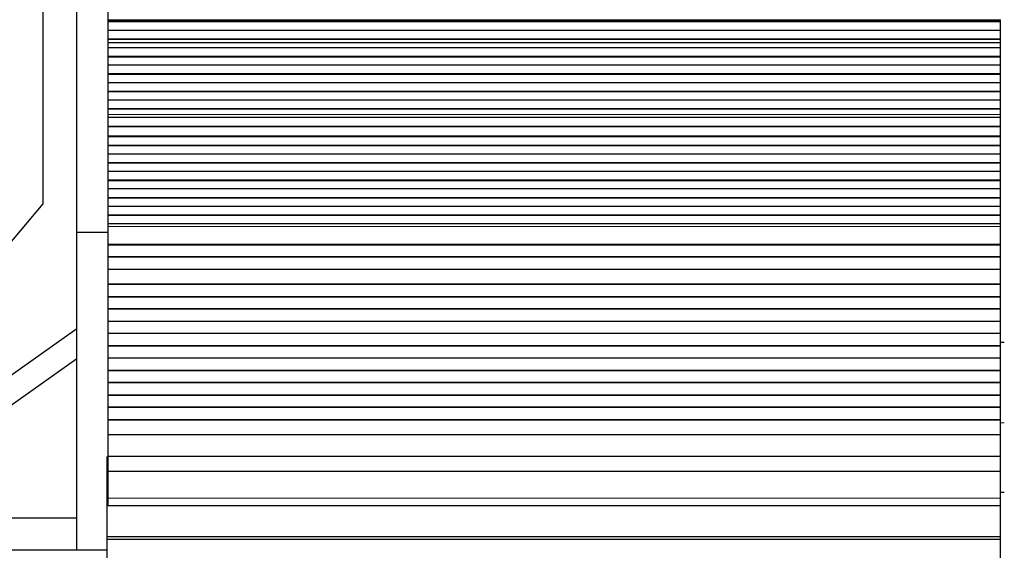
# Model space of a CAD drawing. Header units: millimetres. Extents: x 0 to 29700, y -16 to 21000.
# Tile 114 of 256: x 2786 to 3586, y 18114 to 18544. Entities that reach past the tile are written whole.
import ezdxf

# ---------------------------------------------------------------- set-up
doc = ezdxf.new("R2010")
doc.units = ezdxf.units.MM
doc.layers.add('1', color=7, linetype='Continuous', true_color=0xffffff)
doc.layers.add('254', color=7, linetype='Continuous', true_color=0xffffff)
doc.styles.add('latin_extended', font='simplex.shx')
doc.dimstyles.get("Standard").update_dxf_attribs({"dimtxt": 0.18, "dimasz": 0.18, "dimexe": 0.18, "dimexo": 0.0625, "dimgap": 0.09, "dimtad": 0, "dimtih": 1, "dimtoh": 1, "dimdec": 4, "dimzin": 0, "dimdsep": 46, "dimtxsty": 'Standard', "dimcen": 0.09, "dimadec": 0, "dimazin": 0, "dimtfac": 1, "dimtdec": 4, "dimtofl": 0, "dimtmove": 0, "dimatfit": 3, "dimfxl": 1, "dimtolj": 1, "dimtzin": 0, "dimarcsym": 0})

# ---------------------------------------------------------------- blocks, each defined once
blk = doc.blocks.new('_U2')
at = {"layer": '254', "color": 3, "linetype": 'Continuous', "lineweight": 13, "transparency": 16777216}
for p, q in [((1643.51, 18872.66), (1643.51, 14093.8)), ((2857.01, 16398.8), (2857.01, 14093.8)), ((1818.51, 14143.8), (2682.01, 14143.8))]:
    blk.add_line(p, q, dxfattribs=at)
at = {"layer": '254', "color": 3, "transparency": 16777216}
for points in [[(1818.51, 14172.97), (1818.51, 14114.64), (1643.51, 14143.8)], [(2682.01, 14114.64), (2682.01, 14172.97), (2857.01, 14143.8)]]:
    blk.add_solid(points, dxfattribs=at)
at = {"layer": 'Defpoints', "color": 0, "transparency": 16777216}
for p in [(1643.51, 18922.66), (2857.01, 16448.8), (2857.01, 14143.8)]:
    blk.add_point(p, dxfattribs=at)
at = {"layer": '254', "color": 2, "lineweight": 13, "transparency": 16777216, "insert": (1971.09, 14406.3), "char_height": 175, "attachment_point": 1, "style": 'latin_extended'}
blk.add_mtext('\\A1;1214', dxfattribs=at)

msp = doc.modelspace()

# ---------------------------------------------------------------- linework, layer by layer
at = {"layer": '1', "color": 2, "linetype": 'Continuous', "lineweight": 25}
for p, q in [((2804.232, 18721.399), (2804.232, 18395.12)), ((2832.013, 18371.885), (2832.013, 18566.885)), ((2857.013, 18566.885), (2857.013, 18371.885)), ((3582.513, 18544.038), (3582.513, 18544.463)), ((3582.513, 18543.614), (3582.513, 18544.038)), ((3582.513, 18543.614), (2857.024, 18543.614)), ((3582.513, 18542.947), (2857.024, 18542.947)), ((3582.513, 18542.811), (2857.024, 18542.811)), ((3582.513, 18542.947), (3582.513, 18543.614)), ((3582.513, 18542.811), (3582.513, 18542.947)), ((3582.513, 18535.58), (3582.513, 18542.811)), ((3582.513, 18535.58), (2857.024, 18535.58)), ((3582.513, 18528.645), (2857.024, 18528.645)), ((3582.513, 18528.292), (2857.024, 18528.292)), ((3582.513, 18528.645), (3582.513, 18535.58)), ((3582.513, 18528.292), (3582.513, 18528.645)), ((3582.513, 18525.844), (3582.513, 18528.292)), ((3582.513, 18521.623), (2857.024, 18521.623)), ((3582.513, 18525.817), (3582.513, 18525.844)), ((3582.513, 18521.623), (3582.513, 18525.817)), ((3582.513, 18514.552), (3582.513, 18521.623)), ((3582.513, 18514.552), (2857.024, 18514.552)), ((3582.513, 18514.198), (2857.024, 18514.198)), ((3582.513, 18514.198), (3582.513, 18514.552)), ((3582.513, 18507.481), (3582.513, 18514.198)), ((3582.513, 18507.481), (2857.024, 18507.481)), ((3582.513, 18500.41), (3582.513, 18507.481)), ((3582.513, 18500.41), (2857.024, 18500.41)), ((3582.513, 18500.056), (2857.024, 18500.056)), ((3582.513, 18500.056), (3582.513, 18500.41)), ((3582.513, 18493.339), (3582.513, 18500.056)), ((3582.513, 18493.339), (2857.024, 18493.339)), ((3582.513, 18486.268), (3582.513, 18493.339)), ((3582.513, 18486.268), (2857.024, 18486.268)), ((3582.513, 18485.914), (2857.024, 18485.914)), ((3582.513, 18485.914), (3582.513, 18486.268)), ((3582.513, 18479.197), (3582.513, 18485.914)), ((3582.513, 18479.197), (2857.024, 18479.197)), ((3582.513, 18472.126), (2857.024, 18472.126)), ((3582.513, 18471.772), (2857.024, 18471.772)), ((3582.513, 18472.126), (3582.513, 18479.197)), ((3582.513, 18471.772), (3582.513, 18472.126)), ((3582.513, 18467.578), (3582.513, 18471.772)), ((3582.513, 18465.007), (2857.024, 18465.007)), ((3582.513, 18465), (2857.024, 18465)), ((3582.513, 18467.551), (3582.513, 18467.578)), ((3582.513, 18465.007), (3582.513, 18467.551)), ((3582.513, 18465), (3582.513, 18465.007)), ((3582.513, 18457.795), (3582.513, 18465)), ((3582.513, 18457.795), (2857.024, 18457.795)), ((3582.513, 18457.441), (2857.024, 18457.441)), ((3582.513, 18457.441), (3582.513, 18457.795)), ((3582.513, 18449.919), (3582.513, 18457.441)), ((3582.513, 18449.919), (2857.024, 18449.919)), ((3582.513, 18449.498), (2857.024, 18449.498)), ((3582.513, 18449.498), (3582.513, 18449.919)), ((3582.513, 18442.427), (3582.513, 18449.498)), ((3582.513, 18442.427), (2857.024, 18442.427)), ((3582.513, 18442.074), (2857.024, 18442.074)), ((3582.513, 18442.074), (3582.513, 18442.427)), ((3582.513, 18435.356), (3582.513, 18442.074)), ((3582.513, 18435.356), (2857.024, 18435.356)), ((3582.513, 18428.285), (3582.513, 18435.356)), ((3582.513, 18428.285), (2857.024, 18428.285)), ((3582.513, 18427.931), (2857.024, 18427.931)), ((3582.513, 18427.931), (3582.513, 18428.285)), ((3582.513, 18421.214), (3582.513, 18427.931)), ((3582.513, 18421.214), (2857.024, 18421.214)), ((3582.513, 18414.143), (3582.513, 18421.214)), ((3582.513, 18414.143), (2857.024, 18414.143)), ((3582.513, 18413.789), (2857.024, 18413.789)), ((3582.513, 18413.789), (3582.513, 18414.143)), ((3582.513, 18407.072), (3582.513, 18413.789)), ((3582.513, 18407.072), (2857.024, 18407.072)), ((3582.513, 18400.001), (2857.024, 18400.001)), ((3582.513, 18400.001), (3582.513, 18407.072)), ((3582.513, 18399.647), (3582.513, 18400.001)), ((2804.232, 18395.12), (2698.427, 18269.027)), ((3582.513, 18399.647), (2857.024, 18399.647)), ((3582.513, 18392.93), (2857.024, 18392.93)), ((3582.513, 18392.93), (3582.513, 18399.647)), ((3582.513, 18385.859), (3582.513, 18392.93)), ((3582.513, 18385.859), (2857.024, 18385.859)), ((3582.513, 18385.505), (2857.024, 18385.505)), ((3582.513, 18385.505), (3582.513, 18385.859)), ((3582.513, 18378.787), (3582.513, 18385.505)), ((3582.513, 18378.787), (2857.024, 18378.787)), ((3582.513, 18376.514), (3582.513, 18378.787)), ((3582.513, 18362.371), (3582.513, 18376.514)), ((2832.013, 18113.885), (2832.013, 18371.885)), ((2857.013, 18371.885), (2832.013, 18371.885)), ((2857.013, 18371.885), (2857.013, 18150.32)), ((3582.513, 18361.656), (2857.024, 18361.656)), ((3582.513, 18361.406), (2857.024, 18361.406)), ((3582.513, 18361.656), (3582.513, 18362.371)), ((3582.513, 18361.406), (3582.513, 18361.656)), ((3582.513, 18351.906), (3582.513, 18361.406)), ((3582.513, 18351.906), (2857.024, 18351.906)), ((3582.513, 18351.656), (3582.513, 18351.906)), ((3582.513, 18351.656), (2857.024, 18351.656)), ((3582.513, 18341.656), (3582.513, 18351.656)), ((3582.513, 18341.656), (2857.024, 18341.656)), ((3582.513, 18329.906), (3582.513, 18341.656)), ((3582.513, 18329.906), (2857.024, 18329.906)), ((3582.513, 18329.656), (2857.024, 18329.656)), ((3582.513, 18329.656), (3582.513, 18329.906)), ((3582.513, 18319.656), (3582.513, 18329.656)), ((3582.513, 18319.656), (2857.024, 18319.656)), ((3582.513, 18319.406), (2857.024, 18319.406)), ((3582.513, 18319.406), (3582.513, 18319.656)), ((3582.513, 18309.906), (3582.513, 18319.406)), ((3582.513, 18309.906), (2857.024, 18309.906)), ((3582.513, 18309.656), (2857.024, 18309.656)), ((3582.513, 18309.656), (3582.513, 18309.906)), ((3582.513, 18299.656), (3582.513, 18309.656)), ((3582.513, 18299.656), (2857.024, 18299.656)), ((3582.513, 18299.406), (2857.024, 18299.406)), ((3582.513, 18299.406), (3582.513, 18299.656)), ((3582.513, 18289.906), (3582.513, 18299.406)), ((2745.765, 18232.742), (2832.013, 18293.804)), ((3582.513, 18289.906), (2857.024, 18289.906)), ((3582.513, 18289.656), (2857.024, 18289.656)), ((3582.513, 18289.656), (3582.513, 18289.906)), ((3582.513, 18279.656), (3582.513, 18289.656)), ((3582.513, 18282.803), (3585.509, 18282.803)), ((3582.513, 18279.656), (2857.024, 18279.656)), ((3582.513, 18279.406), (2857.024, 18279.406)), ((3582.513, 18279.406), (3582.513, 18279.656)), ((3582.513, 18269.906), (3582.513, 18279.406)), ((2832.013, 18269.299), (2739.949, 18204.119)), ((3582.513, 18269.906), (2857.024, 18269.906)), ((3582.513, 18269.656), (2857.024, 18269.656)), ((3582.513, 18269.656), (3582.513, 18269.906)), ((3582.513, 18259.656), (3582.513, 18269.656)), ((3582.513, 18259.656), (2857.024, 18259.656)), ((3582.513, 18259.406), (2857.024, 18259.406)), ((3582.513, 18259.406), (3582.513, 18259.656)), ((3582.513, 18249.906), (3582.513, 18259.406)), ((3582.513, 18249.906), (2857.024, 18249.906)), ((3582.513, 18249.656), (2857.024, 18249.656)), ((3582.513, 18249.656), (3582.513, 18249.906)), ((3582.513, 18239.656), (3582.513, 18249.656)), ((3582.513, 18239.656), (2857.024, 18239.656)), ((3582.513, 18239.406), (2857.024, 18239.406)), ((3582.513, 18239.406), (3582.513, 18239.656)), ((3582.513, 18229.906), (3582.513, 18239.406)), ((3582.513, 18229.906), (2857.024, 18229.906)), ((3582.513, 18229.656), (2857.024, 18229.656)), ((3582.513, 18229.656), (3582.513, 18229.906)), ((3582.513, 18219.656), (3582.513, 18229.656)), ((3582.513, 18219.656), (2857.024, 18219.656)), ((3582.513, 18219.406), (2857.024, 18219.406)), ((3582.513, 18219.406), (3582.513, 18219.656)), ((3582.513, 18207.673), (3582.513, 18219.406)), ((3582.513, 18207.673), (2857.024, 18207.673)), ((3582.513, 18189.861), (3582.513, 18207.673)), ((2856.513, 18177.901), (2856.513, 18189.861)), ((3582.513, 18189.861), (2857.024, 18189.861)), ((3582.513, 18177.901), (3582.513, 18189.861)), ((2856.513, 18156.038), (2856.513, 18177.901)), ((3582.513, 18177.901), (2856.513, 18177.901)), ((3582.513, 18156.038), (3582.513, 18177.901)), ((3585.513, 18160.803), (3582.51, 18160.803)), ((2856.513, 18150.318), (2856.513, 18156.038)), ((3582.513, 18150.318), (3582.513, 18156.038)), ((2856.513, 18150.318), (3582.513, 18150.318)), ((2856.513, 18124.775), (2856.513, 18150.317)), ((3582.513, 18124.775), (3582.513, 18150.317)), ((2832.013, 18139.885), (2608.013, 18139.885)), ((2856.513, 18122.511), (2856.513, 18124.775)), ((3582.513, 18124.775), (2856.513, 18124.775)), ((2856.513, 18106.66), (2856.513, 18122.511)), ((3582.513, 18122.511), (2856.513, 18122.511)), ((3582.513, 18122.511), (3582.513, 18124.775)), ((3582.513, 18107.57), (3582.513, 18122.511)), ((2832.013, 18113.885), (2608.013, 18113.885)), ((2856.513, 18113.885), (2832.013, 18113.885))]:
    msp.add_line(p, q, dxfattribs=at)
at = {"layer": '1', "color": 4, "linetype": 'Continuous', "lineweight": 13}
for p, q in [((3582.513, 18544.463), (2857.024, 18544.463)), ((3582.513, 18544.038), (2857.024, 18544.038)), ((3582.513, 18525.844), (2857.024, 18525.844)), ((3582.513, 18525.817), (2857.024, 18525.817)), ((3582.513, 18467.578), (2857.024, 18467.578)), ((3582.513, 18467.551), (2857.024, 18467.551)), ((3582.513, 18376.514), (2857.024, 18376.514)), ((3582.513, 18362.371), (2857.024, 18362.371)), ((3585.515, 18217.253), (3582.514, 18217.253)), ((3582.513, 18156.038), (2856.513, 18156.038))]:
    msp.add_line(p, q, dxfattribs=at)

# ---------------------------------------------------------------- dimensions: what is measured, and where the dimension line sits
at = {"layer": '254', "color": 2, "linetype": 'Continuous', "lineweight": 13}
dim = msp.add_linear_dim(base=(2857.013, 14143.803), p1=(1643.507, 18922.663), p2=(2857.013, 16448.803), dimstyle='Standard', override={"dimscale": 50, "dimtxt": 3.5, "dimasz": 3.5, "dimexe": 1, "dimexo": 1, "dimgap": 1.75, "dimtad": 1, "dimtih": 1, "dimtoh": 0, "dimdec": 0, "dimlfac": 1, "dimzin": 8, "dimdsep": 46, "dimlunit": 2, "dimtxsty": 'latin_extended', "dimsah": 1, "dimse1": 0, "dimse2": 0, "dimsd1": 0, "dimsd2": 0, "dimclrd": 3, "dimclre": 3, "dimclrt": 2, "dimtol": 0, "dimtm": -0.1, "dimtfac": 0.714286, "dimtdec": 3, "dimtofl": 1, "dimtmove": 0, "dimtzin": 8, "dimlwd": 13, "dimlwe": 13}, dxfattribs=at)
dim.commit()
dim.dimension.update_dxf_attribs({"geometry": '_U2', "text_midpoint": (2250.26, 14143.803), "dimtype": 160})

doc.saveas('drawing.dxf')
